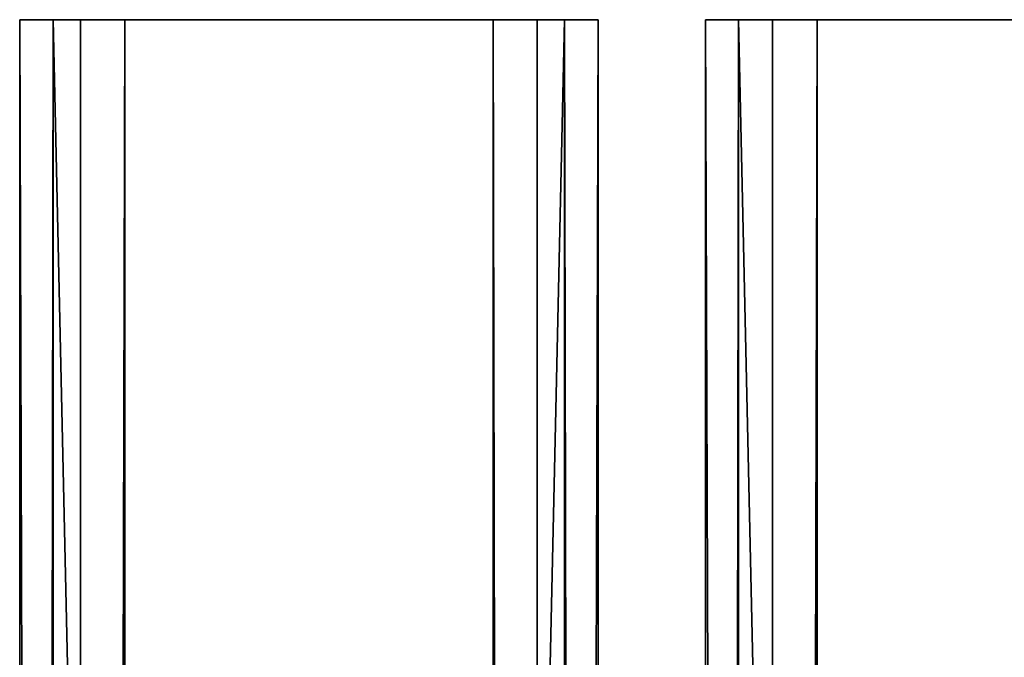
# Model space of a CAD drawing. Extents: x -1687 to 817, y -668 to 832.
# Tile 67 of 182: x -1275 to -1200, y 783 to 832. Entities that reach past the tile are written whole.
import ezdxf

# ---------------------------------------------------------------- set-up
doc = ezdxf.new("R2010")
doc.units = 0
doc.header["$LTSCALE"] = 25.4
doc.layers.get('0').update_dxf_attribs({"color": 13, "linetype": 'CONTINUOUS'})
doc.layers.add('WOOD', color=253, linetype='CONTINUOUS')

# ---------------------------------------------------------------- blocks, each defined once
blk = doc.blocks.new('L006_07-00_001_DOMY_LNA_OB')
at = {"color": 0}
for p, q in [((1500, 40, -37), (0, 40, -37)), ((0, 40, -3), (1500, 40, -3)), ((1500, 40, -37), (0, 40, -37)), ((0, 40, -3), (1500, 40, -3)), ((1500, 37, -40), (1500, 40, -37)), ((1500, 40, -37), (1500, 40, -3)), ((1500, 40, -3), (1500, 37)), ((1500, 40, -37), (1500, 40, -3)), ((1500, 37, -40), (1500, 40, -37)), ((1500, 40, -3), (1500, 37)), ((1500, 37), (0, 37)), ((0, 37, -40), (1500, 37, -40)), ((0, 37, -40), (1500, 37, -40)), ((1500, 37), (0, 37)), ((1500, 3), (1500, 37)), ((1500, 3, -40), (1500, 37, -40)), ((1500, 3), (1500, 37)), ((1500, 3, -40), (1500, 37, -40)), ((0, 3), (1500, 3)), ((1500, 3, -40), (0, 3, -40)), ((1500, 3, -40), (0, 3, -40)), ((0, 3), (1500, 3)), ((1500, 0, -37), (1500, 3, -40)), ((1500, 3), (1500, 0, -3)), ((1500, 0, -37), (1500, 3, -40)), ((1500, 3), (1500, 0, -3)), ((0, 0, -37), (1500, 0, -37)), ((1500, 0, -3), (0, 0, -3)), ((0, 0, -37), (1500, 0, -37)), ((1500, 0, -3), (0, 0, -3)), ((1500, 0, -3), (1500, 0, -37)), ((1500, 0, -3), (1500, 0, -37))]:
    blk.add_line(p, q, dxfattribs=at)
at = {"color": 7}
mesh = blk.add_polyface(dxfattribs=at)
corners = [(0, 40, -3), (1500, 40, -37), (0, 40, -37), (1500, 40, -3)]
mesh.append_faces([[corners[k] for k in face] for face in [(0, 1, 2), (1, 0, 3)]], dxfattribs={"vtx0": -1, "color": 7})
mesh = blk.add_polyface(dxfattribs=at)
corners = [(1500, 40, -37), (0, 37, -40), (0, 40, -37), (1500, 37, -40)]
mesh.append_faces([[corners[k] for k in face] for face in [(0, 1, 2), (1, 0, 3)]], dxfattribs={"vtx0": -1, "color": 7})
mesh = blk.add_polyface(dxfattribs=at)
corners = [(0, 37), (1500, 40, -3), (0, 40, -3), (1500, 37)]
mesh.append_faces([[corners[k] for k in face] for face in [(0, 1, 2), (1, 0, 3)]], dxfattribs={"vtx0": -1, "color": 7})
mesh = blk.add_polyface(dxfattribs=at)
corners = [(1500, 3, -40), (1500, 0, -3), (1500, 0, -37), (1500, 3), (1500, 37), (1500, 37, -40), (1500, 40, -37), (1500, 40, -3)]
mesh.append_faces([[corners[k] for k in face] for face in [(0, 1, 2), (4, 6, 7)]], dxfattribs={"vtx0": -1, "color": 7})
mesh.append_faces([[corners[k] for k in face] for face in [(1, 0, 3), (3, 0, 4)]], dxfattribs={"vtx0": -1, "vtx1": -1, "color": 7})
mesh.append_faces([[corners[k] for k in face] for face in [(4, 0, 5), (4, 5, 6)]], dxfattribs={"vtx0": -1, "vtx2": -1, "color": 7})
mesh = blk.add_polyface(dxfattribs=at)
corners = [(1500, 3), (0, 37), (0, 3), (1500, 37)]
mesh.append_faces([[corners[k] for k in face] for face in [(0, 1, 2), (1, 0, 3)]], dxfattribs={"vtx0": -1, "color": 7})
mesh = blk.add_polyface(dxfattribs=at)
corners = [(1500, 37, -40), (0, 3, -40), (0, 37, -40), (1500, 3, -40)]
mesh.append_faces([[corners[k] for k in face] for face in [(0, 1, 2), (1, 0, 3)]], dxfattribs={"vtx0": -1, "color": 7})
mesh = blk.add_polyface(dxfattribs=at)
corners = [(1500, 0, -37), (0, 3, -40), (1500, 3, -40), (0, 0, -37)]
mesh.append_faces([[corners[k] for k in face] for face in [(0, 1, 2), (1, 0, 3)]], dxfattribs={"vtx0": -1, "color": 7})
mesh = blk.add_polyface(dxfattribs=at)
corners = [(1500, 0, -3), (0, 3), (0, 0, -3), (1500, 3)]
mesh.append_faces([[corners[k] for k in face] for face in [(0, 1, 2), (1, 0, 3)]], dxfattribs={"vtx0": -1, "color": 7})
mesh = blk.add_polyface(dxfattribs=at)
corners = [(1500, 0, -3), (0, 0, -37), (1500, 0, -37), (0, 0, -3)]
mesh.append_faces([[corners[k] for k in face] for face in [(0, 1, 2), (1, 0, 3)]], dxfattribs={"vtx0": -1, "color": 7})

msp = doc.modelspace()

# ---------------------------------------------------------------- block references
at = {"layer": 'WOOD', "color": 0, "extrusion": (0.990586, -4.46297e-17, 0.136891)}
msp.add_blockref('L006_07-00_001_DOMY_LNA_OB', (-668.184, 1655.737, -1013.382), dxfattribs=at)
at = {"layer": 'WOOD', "color": 0, "extrusion": (0.988642, -1.50439e-17, 0.150287), "rotation": 360}
msp.add_blockref('L006_07-00_001_DOMY_LNA_OB', (-668.184, 1669.894, -937.251), dxfattribs=at)

doc.saveas('drawing.dxf')
